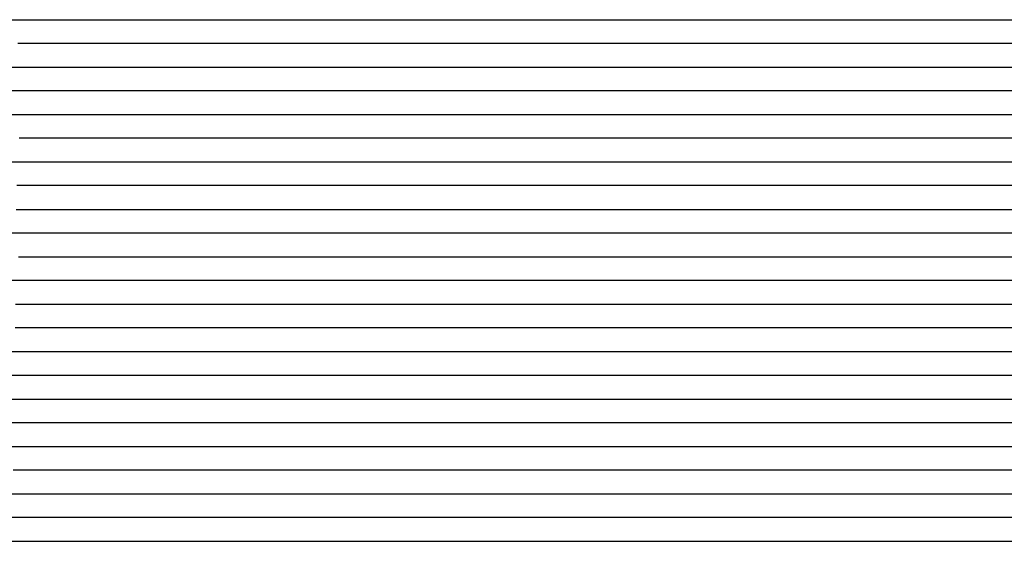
# Model space of a CAD drawing. Extents: x -4 to 4.3, y -2 to 2.5.
# Tile 21 of 108: x -1.93 to -1.41, y -0.02 to 0.25. Entities that reach past the tile are written whole.
import ezdxf

# ---------------------------------------------------------------- set-up
doc = ezdxf.new("R2010")
doc.units = 0

msp = doc.modelspace()

# ---------------------------------------------------------------- linework, layer by layer
at = {"layer": 'Default', "color": 72, "linetype": 'CONTINUOUS'}
for p, q in [((-1.936652, 0.25004, -0.110084), (-1.921735, 0.25004, -0.119893)), ((-1.921735, 0.25004, -0.119893), (-1.915207, 0.25004, -0.126688)), ((-1.915207, 0.25004, -0.126688), (-1.908679, 0.25004, -0.136387)), ((-1.908679, 0.25004, -0.136387), (-1.904317, 0.25004, -0.141354)), ((-1.904317, 0.25004, -0.141354), (-1.899955, 0.25004, -0.140018)), ((-1.899955, 0.25004, -0.140018), (-1.885015, 0.25004, -0.136045)), ((-1.885015, 0.25004, -0.136045), (-1.869915, 0.25004, -0.132996)), ((-1.869915, 0.25004, -0.132996), (-1.839153, 0.25004, -0.128667)), ((-1.839153, 0.25004, -0.128667), (-1.823656, 0.25004, -0.128021)), ((-1.823656, 0.25004, -0.128021), (-1.69867, 0.25004, -0.128025)), ((-1.69867, 0.25004, -0.128025), (-1.683045, 0.25004, -0.128969)), ((-1.683045, 0.25004, -0.128969), (-1.651918, 0.25004, -0.132933)), ((-1.651918, 0.25004, -0.132933), (-1.636453, 0.25004, -0.135964)), ((-1.636453, 0.25004, -0.135964), (-1.621119, 0.25004, -0.139707)), ((-1.621119, 0.25004, -0.139707), (-1.617325, 0.25004, -0.137831)), ((-1.617325, 0.25004, -0.137831), (-1.61353, 0.25004, -0.131492)), ((-1.61353, 0.25004, -0.131492), (-1.60594, 0.25004, -0.122463)), ((-1.60594, 0.25004, -0.122463), (-1.595886, 0.25004, -0.114547)), ((-1.595886, 0.25004, -0.114547), (-1.583609, 0.25004, -0.108661)), ((-1.583609, 0.25004, -0.108661), (-1.56952, 0.25004, -0.104425)), ((-1.56952, 0.25004, -0.104425), (-1.554557, 0.25004, -0.103)), ((-1.554557, 0.25004, -0.103), (-1.164002, 0.25004, -0.103)), ((-1.917158, 0.23754, -0.130822), (-1.925912, 0.23754, -0.121231)), ((-1.913379, 0.23754, -0.136408), (-1.917158, 0.23754, -0.130822)), ((-1.91149, 0.23754, -0.139858), (-1.913379, 0.23754, -0.136408)), ((-1.909601, 0.23754, -0.14225), (-1.91149, 0.23754, -0.139858)), ((-1.902044, 0.23754, -0.139882), (-1.909601, 0.23754, -0.14225)), ((-1.886696, 0.23754, -0.135858), (-1.902044, 0.23754, -0.139882)), ((-1.855744, 0.23754, -0.130447), (-1.886696, 0.23754, -0.135858)), ((-1.840131, 0.23754, -0.128633), (-1.855744, 0.23754, -0.130447)), ((-1.824506, 0.23754, -0.128001), (-1.840131, 0.23754, -0.128633)), ((-1.699538, 0.23754, -0.128058), (-1.824506, 0.23754, -0.128001)), ((-1.68402, 0.23754, -0.129048), (-1.699538, 0.23754, -0.128058)), ((-1.668582, 0.23754, -0.130858), (-1.68402, 0.23754, -0.129048)), ((-1.653259, 0.23754, -0.133256), (-1.668582, 0.23754, -0.130858)), ((-1.631963, 0.23754, -0.137689), (-1.653259, 0.23754, -0.133256)), ((-1.628928, 0.23754, -0.138504), (-1.631963, 0.23754, -0.137689)), ((-1.625892, 0.23754, -0.139485), (-1.628928, 0.23754, -0.138504)), ((-1.616303, 0.23754, -0.131717), (-1.625892, 0.23754, -0.139485)), ((-1.609577, 0.23754, -0.123063), (-1.616303, 0.23754, -0.131717)), ((-1.602851, 0.23754, -0.116818), (-1.609577, 0.23754, -0.123063)), ((-1.587762, 0.23754, -0.107902), (-1.602851, 0.23754, -0.116818)), ((-1.572149, 0.23754, -0.103706), (-1.587762, 0.23754, -0.107902)), ((-1.556524, 0.23754, -0.103075), (-1.572149, 0.23754, -0.103706)), ((-1.540899, 0.23754, -0.103), (-1.556524, 0.23754, -0.103075)), ((-1.150397, 0.23754, -0.103), (-1.540899, 0.23754, -0.103)), ((-1.929585, 0.22504, -0.117764), (-1.922467, 0.22504, -0.124834)), ((-1.922467, 0.22504, -0.124834), (-1.91138, 0.22504, -0.142086)), ((-1.91138, 0.22504, -0.142086), (-1.902933, 0.22504, -0.139422)), ((-1.902933, 0.22504, -0.139422), (-1.887967, 0.22504, -0.135683)), ((-1.887967, 0.22504, -0.135683), (-1.872808, 0.22504, -0.132705)), ((-1.872808, 0.22504, -0.132705), (-1.857476, 0.22504, -0.130271)), ((-1.857476, 0.22504, -0.130271), (-1.842044, 0.22504, -0.128587)), ((-1.842044, 0.22504, -0.128587), (-1.826511, 0.22504, -0.128)), ((-1.826511, 0.22504, -0.128), (-1.701522, 0.22504, -0.128141)), ((-1.701522, 0.22504, -0.128141), (-1.685898, 0.22504, -0.12916)), ((-1.685898, 0.22504, -0.12916), (-1.670306, 0.22504, -0.131134)), ((-1.670306, 0.22504, -0.131134), (-1.654805, 0.22504, -0.133671)), ((-1.654805, 0.22504, -0.133671), (-1.624068, 0.22504, -0.140007)), ((-1.624068, 0.22504, -0.140007), (-1.622157, 0.22504, -0.136389)), ((-1.622157, 0.22504, -0.136389), (-1.620246, 0.22504, -0.133287)), ((-1.620246, 0.22504, -0.133287), (-1.616424, 0.22504, -0.128133)), ((-1.616424, 0.22504, -0.128133), (-1.608779, 0.22504, -0.120491)), ((-1.608779, 0.22504, -0.120491), (-1.597728, 0.22504, -0.112943)), ((-1.597728, 0.22504, -0.112943), (-1.584826, 0.22504, -0.106606)), ((-1.584826, 0.22504, -0.106606), (-1.570801, 0.22504, -0.103383)), ((-1.570801, 0.22504, -0.103383), (-1.149328, 0.22504, -0.103011)), ((-1.921134, 0.21254, -0.128675), (-1.929838, 0.21254, -0.119352)), ((-1.917344, 0.21254, -0.134324), (-1.921134, 0.21254, -0.128675)), ((-1.91545, 0.21254, -0.137767), (-1.917344, 0.21254, -0.134324)), ((-1.913555, 0.21254, -0.141823), (-1.91545, 0.21254, -0.137767)), ((-1.905977, 0.21254, -0.139487), (-1.913555, 0.21254, -0.141823)), ((-1.890656, 0.21254, -0.13565), (-1.905977, 0.21254, -0.139487)), ((-1.875206, 0.21254, -0.132556), (-1.890656, 0.21254, -0.13565)), ((-1.85967, 0.21254, -0.130212), (-1.875206, 0.21254, -0.132556)), ((-1.844054, 0.21254, -0.128532), (-1.85967, 0.21254, -0.130212)), ((-1.828429, 0.21254, -0.128007), (-1.844054, 0.21254, -0.128532)), ((-1.703485, 0.21254, -0.128149), (-1.828429, 0.21254, -0.128007)), ((-1.68798, 0.21254, -0.129452), (-1.703485, 0.21254, -0.128149)), ((-1.657247, 0.21254, -0.133738), (-1.68798, 0.21254, -0.129452)), ((-1.642067, 0.21254, -0.136928), (-1.657247, 0.21254, -0.133738)), ((-1.631371, 0.21254, -0.1397), (-1.642067, 0.21254, -0.136928)), ((-1.614086, 0.21254, -0.120826), (-1.631371, 0.21254, -0.1397)), ((-1.607145, 0.21254, -0.115104), (-1.614086, 0.21254, -0.120826)), ((-1.591855, 0.21254, -0.107207), (-1.607145, 0.21254, -0.115104)), ((-1.576257, 0.21254, -0.10392), (-1.591855, 0.21254, -0.107207)), ((-1.560632, 0.21254, -0.103), (-1.576257, 0.21254, -0.10392)), ((-1.154406, 0.21254, -0.103), (-1.560632, 0.21254, -0.103)), ((-1.937159, 0.20004, -0.117807), (-1.923915, 0.20004, -0.131768)), ((-1.923915, 0.20004, -0.131768), (-1.913161, 0.20004, -0.140838)), ((-1.913161, 0.20004, -0.140838), (-1.901217, 0.20004, -0.137504)), ((-1.901217, 0.20004, -0.137504), (-1.886185, 0.20004, -0.13419)), ((-1.886185, 0.20004, -0.13419), (-1.855522, 0.20004, -0.129428)), ((-1.855522, 0.20004, -0.129428), (-1.84005, 0.20004, -0.128214)), ((-1.84005, 0.20004, -0.128214), (-1.715099, 0.20004, -0.128)), ((-1.715099, 0.20004, -0.128), (-1.699474, 0.20004, -0.128589)), ((-1.699474, 0.20004, -0.128589), (-1.68386, 0.20004, -0.130121)), ((-1.68386, 0.20004, -0.130121), (-1.66831, 0.20004, -0.132368)), ((-1.66831, 0.20004, -0.132368), (-1.652846, 0.20004, -0.13533)), ((-1.652846, 0.20004, -0.13533), (-1.637499, 0.20004, -0.138888)), ((-1.637499, 0.20004, -0.138888), (-1.629889, 0.20004, -0.141202)), ((-1.629889, 0.20004, -0.141202), (-1.627986, 0.20004, -0.139068)), ((-1.627986, 0.20004, -0.139068), (-1.626084, 0.20004, -0.135329)), ((-1.626084, 0.20004, -0.135329), (-1.622278, 0.20004, -0.129282)), ((-1.622278, 0.20004, -0.129282), (-1.613957, 0.20004, -0.119797)), ((-1.613957, 0.20004, -0.119797), (-1.603652, 0.20004, -0.11203)), ((-1.603652, 0.20004, -0.11203), (-1.591175, 0.20004, -0.106276)), ((-1.591175, 0.20004, -0.106276), (-1.576986, 0.20004, -0.103318)), ((-1.576986, 0.20004, -0.103318), (-1.155443, 0.20004, -0.103)), ((-1.921578, 0.18754, -0.13748), (-1.925326, 0.18754, -0.131007)), ((-1.919704, 0.18754, -0.141579), (-1.921578, 0.18754, -0.13748)), ((-1.91783, 0.18754, -0.141757), (-1.919704, 0.18754, -0.141579)), ((-1.902552, 0.18754, -0.137267), (-1.91783, 0.18754, -0.141757)), ((-1.887159, 0.18754, -0.133971), (-1.902552, 0.18754, -0.137267)), ((-1.871679, 0.18754, -0.13127), (-1.887159, 0.18754, -0.133971)), ((-1.856087, 0.18754, -0.129135), (-1.871679, 0.18754, -0.13127)), ((-1.840463, 0.18754, -0.128105), (-1.856087, 0.18754, -0.129135)), ((-1.715478, 0.18754, -0.128002), (-1.840463, 0.18754, -0.128105)), ((-1.699957, 0.18754, -0.128681), (-1.715478, 0.18754, -0.128002)), ((-1.684521, 0.18754, -0.130472), (-1.699957, 0.18754, -0.128681)), ((-1.654011, 0.18754, -0.13577), (-1.684521, 0.18754, -0.130472)), ((-1.63901, 0.18754, -0.139511), (-1.654011, 0.18754, -0.13577)), ((-1.634601, 0.18754, -0.140795), (-1.63901, 0.18754, -0.139511)), ((-1.630192, 0.18754, -0.137382), (-1.634601, 0.18754, -0.140795)), ((-1.623751, 0.18754, -0.12796), (-1.630192, 0.18754, -0.137382)), ((-1.61731, 0.18754, -0.121398), (-1.623751, 0.18754, -0.12796)), ((-1.602875, 0.18754, -0.111489), (-1.61731, 0.18754, -0.121398)), ((-1.587385, 0.18754, -0.105073), (-1.602875, 0.18754, -0.111489)), ((-1.57176, 0.18754, -0.103002), (-1.587385, 0.18754, -0.105073)), ((-1.149895, 0.18754, -0.103), (-1.57176, 0.18754, -0.103002)), ((-1.93072, 0.17504, -0.126054), (-1.924144, 0.17504, -0.135529)), ((-1.924144, 0.17504, -0.135529), (-1.915236, 0.17504, -0.140024)), ((-1.915236, 0.17504, -0.140024), (-1.901286, 0.17504, -0.136255)), ((-1.901286, 0.17504, -0.136255), (-1.886152, 0.17504, -0.133226)), ((-1.886152, 0.17504, -0.133226), (-1.855407, 0.17504, -0.128772)), ((-1.855407, 0.17504, -0.128772), (-1.839908, 0.17504, -0.128028)), ((-1.839908, 0.17504, -0.128028), (-1.714926, 0.17504, -0.128063)), ((-1.714926, 0.17504, -0.128063), (-1.699301, 0.17504, -0.129137)), ((-1.699301, 0.17504, -0.129137), (-1.683713, 0.17504, -0.131075)), ((-1.683713, 0.17504, -0.131075), (-1.668208, 0.17504, -0.133609)), ((-1.668208, 0.17504, -0.133609), (-1.652787, 0.17504, -0.136768)), ((-1.652787, 0.17504, -0.136768), (-1.63748, 0.17504, -0.140865)), ((-1.63748, 0.17504, -0.140865), (-1.633707, 0.17504, -0.136952)), ((-1.633707, 0.17504, -0.136952), (-1.629933, 0.17504, -0.130657)), ((-1.629933, 0.17504, -0.130657), (-1.622386, 0.17504, -0.121607)), ((-1.622386, 0.17504, -0.121607), (-1.61238, 0.17504, -0.113578)), ((-1.61238, 0.17504, -0.113578), (-1.600192, 0.17504, -0.107515)), ((-1.600192, 0.17504, -0.107515), (-1.586203, 0.17504, -0.104174)), ((-1.586203, 0.17504, -0.104174), (-1.571005, 0.17504, -0.103)), ((-1.571005, 0.17504, -0.103), (-1.149177, 0.17504, -0.103)), ((-1.918906, 0.16254, -0.140278), (-1.926466, 0.16254, -0.139793)), ((-1.903593, 0.16254, -0.136286), (-1.918906, 0.16254, -0.140278)), ((-1.888167, 0.16254, -0.133157), (-1.903593, 0.16254, -0.136286)), ((-1.872647, 0.16254, -0.130654), (-1.888167, 0.16254, -0.133157)), ((-1.857044, 0.16254, -0.128842), (-1.872647, 0.16254, -0.130654)), ((-1.841419, 0.16254, -0.128002), (-1.857044, 0.16254, -0.128842)), ((-1.716455, 0.16254, -0.128157), (-1.841419, 0.16254, -0.128002)), ((-1.700969, 0.16254, -0.129203), (-1.716455, 0.16254, -0.128157)), ((-1.670255, 0.16254, -0.133789), (-1.700969, 0.16254, -0.129203)), ((-1.64556, 0.16254, -0.139463), (-1.670255, 0.16254, -0.133789)), ((-1.642349, 0.16254, -0.140413), (-1.64556, 0.16254, -0.139463)), ((-1.63309, 0.16254, -0.133996), (-1.642349, 0.16254, -0.140413)), ((-1.62653, 0.16254, -0.125079), (-1.63309, 0.16254, -0.133996)), ((-1.61997, 0.16254, -0.118435), (-1.62653, 0.16254, -0.125079)), ((-1.605043, 0.16254, -0.108781), (-1.61997, 0.16254, -0.118435)), ((-1.589447, 0.16254, -0.103955), (-1.605043, 0.16254, -0.108781)), ((-1.573822, 0.16254, -0.103), (-1.589447, 0.16254, -0.103955)), ((-1.136415, 0.16254, -0.103), (-1.573822, 0.16254, -0.103)), ((-1.926789, 0.15004, -0.142107), (-1.919383, 0.15004, -0.139744)), ((-1.919383, 0.15004, -0.139744), (-1.904506, 0.15004, -0.136034)), ((-1.904506, 0.15004, -0.136034), (-1.889345, 0.15004, -0.132875)), ((-1.889345, 0.15004, -0.132875), (-1.874049, 0.15004, -0.130467)), ((-1.874049, 0.15004, -0.130467), (-1.858614, 0.15004, -0.128788)), ((-1.858614, 0.15004, -0.128788), (-1.843081, 0.15004, -0.128009)), ((-1.843081, 0.15004, -0.128009), (-1.7181, 0.15004, -0.128134)), ((-1.7181, 0.15004, -0.128134), (-1.702476, 0.15004, -0.129473)), ((-1.702476, 0.15004, -0.129473), (-1.671424, 0.15004, -0.134201)), ((-1.671424, 0.15004, -0.134201), (-1.656018, 0.15004, -0.137685)), ((-1.656018, 0.15004, -0.137685), (-1.640778, 0.15004, -0.138291)), ((-1.640778, 0.15004, -0.138291), (-1.638826, 0.15004, -0.134702)), ((-1.638826, 0.15004, -0.134702), (-1.636875, 0.15004, -0.131602)), ((-1.636875, 0.15004, -0.131602), (-1.632972, 0.15004, -0.126419)), ((-1.632972, 0.15004, -0.126419), (-1.625165, 0.15004, -0.118676)), ((-1.625165, 0.15004, -0.118676), (-1.614072, 0.15004, -0.111389)), ((-1.614072, 0.15004, -0.111389), (-1.601012, 0.15004, -0.106521)), ((-1.601012, 0.15004, -0.106521), (-1.586371, 0.15004, -0.103443)), ((-1.586371, 0.15004, -0.103443), (-1.149212, 0.15004, -0.103)), ((-1.915184, 0.13754, -0.137879), (-1.9304, 0.13754, -0.137851)), ((-1.899786, 0.13754, -0.134285), (-1.915184, 0.13754, -0.137879)), ((-1.8843, 0.13754, -0.13162), (-1.899786, 0.13754, -0.134285)), ((-1.868734, 0.13754, -0.129527), (-1.8843, 0.13754, -0.13162)), ((-1.85311, 0.13754, -0.128162), (-1.868734, 0.13754, -0.129527)), ((-1.837485, 0.13754, -0.128), (-1.85311, 0.13754, -0.128162)), ((-1.728134, 0.13754, -0.128022), (-1.837485, 0.13754, -0.128)), ((-1.712598, 0.13754, -0.128886), (-1.728134, 0.13754, -0.128022)), ((-1.697152, 0.13754, -0.130544), (-1.712598, 0.13754, -0.128886)), ((-1.681838, 0.13754, -0.132879), (-1.697152, 0.13754, -0.130544)), ((-1.666653, 0.13754, -0.135956), (-1.681838, 0.13754, -0.132879)), ((-1.651792, 0.13754, -0.13956), (-1.666653, 0.13754, -0.135956)), ((-1.644407, 0.13754, -0.141867), (-1.651792, 0.13754, -0.13956)), ((-1.638765, 0.13754, -0.13135), (-1.644407, 0.13754, -0.141867)), ((-1.633124, 0.13754, -0.123973), (-1.638765, 0.13754, -0.13135)), ((-1.625954, 0.13754, -0.117105), (-1.633124, 0.13754, -0.123973)), ((-1.618785, 0.13754, -0.11205), (-1.625954, 0.13754, -0.117105)), ((-1.603327, 0.13754, -0.105358), (-1.618785, 0.13754, -0.11205)), ((-1.587703, 0.13754, -0.103051), (-1.603327, 0.13754, -0.105358)), ((-1.572078, 0.13754, -0.103), (-1.587703, 0.13754, -0.103051)), ((-1.134711, 0.13754, -0.103042), (-1.572078, 0.13754, -0.103)), ((-1.925594, 0.12504, -0.140014), (-1.922692, 0.12504, -0.139294)), ((-1.922692, 0.12504, -0.139294), (-1.916889, 0.12504, -0.13759)), ((-1.916889, 0.12504, -0.13759), (-1.901896, 0.12504, -0.134316)), ((-1.901896, 0.12504, -0.134316), (-1.871239, 0.12504, -0.129504)), ((-1.871239, 0.12504, -0.129504), (-1.855764, 0.12504, -0.128241)), ((-1.855764, 0.12504, -0.128241), (-1.730818, 0.12504, -0.128006)), ((-1.730818, 0.12504, -0.128006), (-1.715193, 0.12504, -0.128697)), ((-1.715193, 0.12504, -0.128697), (-1.699583, 0.12504, -0.130573)), ((-1.699583, 0.12504, -0.130573), (-1.66865, 0.12504, -0.136144)), ((-1.66865, 0.12504, -0.136144), (-1.653318, 0.12504, -0.140161)), ((-1.653318, 0.12504, -0.140161), (-1.645761, 0.12504, -0.14267)), ((-1.645761, 0.12504, -0.14267), (-1.641982, 0.12504, -0.136217)), ((-1.641982, 0.12504, -0.136217), (-1.638203, 0.12504, -0.130546)), ((-1.638203, 0.12504, -0.130546), (-1.62954, 0.12504, -0.120298)), ((-1.62954, 0.12504, -0.120298), (-1.619452, 0.12504, -0.112486)), ((-1.619452, 0.12504, -0.112486), (-1.607098, 0.12504, -0.106569)), ((-1.607098, 0.12504, -0.106569), (-1.593006, 0.12504, -0.103405)), ((-1.593006, 0.12504, -0.103405), (-1.140266, 0.12504, -0.103)), ((-1.920567, 0.11254, -0.138024), (-1.935786, 0.11254, -0.139197)), ((-1.905191, 0.11254, -0.134446), (-1.920567, 0.11254, -0.138024)), ((-1.889711, 0.11254, -0.13165), (-1.905191, 0.11254, -0.134446)), ((-1.874145, 0.11254, -0.129519), (-1.889711, 0.11254, -0.13165)), ((-1.858521, 0.11254, -0.128153), (-1.874145, 0.11254, -0.129519)), ((-1.842896, 0.11254, -0.128), (-1.858521, 0.11254, -0.128153)), ((-1.733537, 0.11254, -0.128033), (-1.842896, 0.11254, -0.128)), ((-1.718034, 0.11254, -0.128733), (-1.733537, 0.11254, -0.128033)), ((-1.687296, 0.11254, -0.133075), (-1.718034, 0.11254, -0.128733)), ((-1.672168, 0.11254, -0.136202), (-1.687296, 0.11254, -0.133075)), ((-1.657188, 0.11254, -0.140073), (-1.672168, 0.11254, -0.136202)), ((-1.652453, 0.11254, -0.141477), (-1.657188, 0.11254, -0.140073)), ((-1.647718, 0.11254, -0.137215), (-1.652453, 0.11254, -0.141477)), ((-1.63552, 0.11254, -0.121203), (-1.647718, 0.11254, -0.137215)), ((-1.628107, 0.11254, -0.11527), (-1.63552, 0.11254, -0.121203)), ((-1.620695, 0.11254, -0.110966), (-1.628107, 0.11254, -0.11527)), ((-1.605308, 0.11254, -0.105842), (-1.620695, 0.11254, -0.110966)), ((-1.589683, 0.11254, -0.103083), (-1.605308, 0.11254, -0.105842)), ((-1.574058, 0.11254, -0.103), (-1.589683, 0.11254, -0.103083)), ((-1.136578, 0.11254, -0.103), (-1.574058, 0.11254, -0.103)), ((-1.927158, 0.10004, -0.138955), (-1.917055, 0.10004, -0.136367)), ((-1.917055, 0.10004, -0.136367), (-1.886586, 0.10004, -0.130805)), ((-1.886586, 0.10004, -0.130805), (-1.871174, 0.10004, -0.128849)), ((-1.871174, 0.10004, -0.128849), (-1.855674, 0.10004, -0.128032)), ((-1.855674, 0.10004, -0.128032), (-1.74632, 0.10004, -0.128)), ((-1.74632, 0.10004, -0.128), (-1.730695, 0.10004, -0.128194)), ((-1.730695, 0.10004, -0.128194), (-1.715071, 0.10004, -0.129419)), ((-1.715071, 0.10004, -0.129419), (-1.699494, 0.10004, -0.131621)), ((-1.699494, 0.10004, -0.131621), (-1.684023, 0.10004, -0.134386)), ((-1.684023, 0.10004, -0.134386), (-1.668642, 0.10004, -0.137718)), ((-1.668642, 0.10004, -0.137718), (-1.653371, 0.10004, -0.142339)), ((-1.653371, 0.10004, -0.142339), (-1.651502, 0.10004, -0.141152)), ((-1.651502, 0.10004, -0.141152), (-1.649632, 0.10004, -0.137139)), ((-1.649632, 0.10004, -0.137139), (-1.645893, 0.10004, -0.130765)), ((-1.645893, 0.10004, -0.130765), (-1.638416, 0.10004, -0.121604)), ((-1.638416, 0.10004, -0.121604), (-1.628536, 0.10004, -0.113469)), ((-1.628536, 0.10004, -0.113469), (-1.616474, 0.10004, -0.107231)), ((-1.616474, 0.10004, -0.107231), (-1.602595, 0.10004, -0.103638)), ((-1.602595, 0.10004, -0.103638), (-1.587468, 0.10004, -0.10305)), ((-1.587468, 0.10004, -0.10305), (-1.134355, 0.10004, -0.103)), ((-1.912044, 0.08754, -0.134822), (-1.927408, 0.08754, -0.138363)), ((-1.896569, 0.08754, -0.13196), (-1.912044, 0.08754, -0.134822)), ((-1.881007, 0.08754, -0.129788), (-1.896569, 0.08754, -0.13196)), ((-1.865387, 0.08754, -0.128372), (-1.881007, 0.08754, -0.129788)), ((-1.849762, 0.08754, -0.128), (-1.865387, 0.08754, -0.128372)), ((-1.740399, 0.08754, -0.128018), (-1.849762, 0.08754, -0.128)), ((-1.7249, 0.08754, -0.128636), (-1.740399, 0.08754, -0.128018)), ((-1.694143, 0.08754, -0.132977), (-1.7249, 0.08754, -0.128636)), ((-1.679034, 0.08754, -0.136028), (-1.694143, 0.08754, -0.132977)), ((-1.664068, 0.08754, -0.139972), (-1.679034, 0.08754, -0.136028)), ((-1.656276, 0.08754, -0.142348), (-1.664068, 0.08754, -0.139972)), ((-1.650025, 0.08754, -0.131483), (-1.656276, 0.08754, -0.142348)), ((-1.643774, 0.08754, -0.123971), (-1.650025, 0.08754, -0.131483)), ((-1.629514, 0.08754, -0.113281), (-1.643774, 0.08754, -0.123971)), ((-1.614206, 0.08754, -0.106423), (-1.629514, 0.08754, -0.113281)), ((-1.598583, 0.08754, -0.103227), (-1.614206, 0.08754, -0.106423)), ((-1.582958, 0.08754, -0.103), (-1.598583, 0.08754, -0.103227)), ((-1.129902, 0.08754, -0.103), (-1.582958, 0.08754, -0.103)), ((-1.934886, 0.07504, -0.139807), (-1.920035, 0.07504, -0.136091)), ((-1.920035, 0.07504, -0.136091), (-1.904877, 0.07504, -0.132909)), ((-1.904877, 0.07504, -0.132909), (-1.889586, 0.07504, -0.130527)), ((-1.889586, 0.07504, -0.130527), (-1.874147, 0.07504, -0.128824)), ((-1.874147, 0.07504, -0.128824), (-1.858616, 0.07504, -0.128018)), ((-1.858616, 0.07504, -0.128018), (-1.749262, 0.07504, -0.128)), ((-1.749262, 0.07504, -0.128), (-1.733637, 0.07504, -0.12823)), ((-1.733637, 0.07504, -0.12823), (-1.718014, 0.07504, -0.129847)), ((-1.718014, 0.07504, -0.129847), (-1.702472, 0.07504, -0.132138)), ((-1.702472, 0.07504, -0.132138), (-1.687014, 0.07504, -0.135074)), ((-1.687014, 0.07504, -0.135074), (-1.664082, 0.07504, -0.14097)), ((-1.664082, 0.07504, -0.14097), (-1.660292, 0.07504, -0.142223)), ((-1.660292, 0.07504, -0.142223), (-1.658396, 0.07504, -0.140698)), ((-1.658396, 0.07504, -0.140698), (-1.656501, 0.07504, -0.136739)), ((-1.656501, 0.07504, -0.136739), (-1.649754, 0.07504, -0.126464)), ((-1.649754, 0.07504, -0.126464), (-1.641178, 0.07504, -0.117773)), ((-1.641178, 0.07504, -0.117773), (-1.630203, 0.07504, -0.11047)), ((-1.630203, 0.07504, -0.11047), (-1.617195, 0.07504, -0.105452)), ((-1.617195, 0.07504, -0.105452), (-1.602617, 0.07504, -0.103446)), ((-1.602617, 0.07504, -0.103446), (-1.134019, 0.07504, -0.103)), ((-1.923974, 0.06254, -0.136193), (-1.943067, 0.06254, -0.141457)), ((-1.908541, 0.06254, -0.13314), (-1.923974, 0.06254, -0.136193)), ((-1.877428, 0.06254, -0.128732), (-1.908541, 0.06254, -0.13314)), ((-1.861803, 0.06254, -0.128025), (-1.877428, 0.06254, -0.128732)), ((-1.736872, 0.06254, -0.128359), (-1.861803, 0.06254, -0.128025)), ((-1.721422, 0.06254, -0.12977), (-1.736872, 0.06254, -0.128359)), ((-1.706074, 0.06254, -0.132091), (-1.721422, 0.06254, -0.12977)), ((-1.690843, 0.06254, -0.134998), (-1.706074, 0.06254, -0.132091)), ((-1.675925, 0.06254, -0.138409), (-1.690843, 0.06254, -0.134998)), ((-1.670518, 0.06254, -0.140094), (-1.675925, 0.06254, -0.138409)), ((-1.665111, 0.06254, -0.14157), (-1.670518, 0.06254, -0.140094)), ((-1.640516, 0.06254, -0.116729), (-1.665111, 0.06254, -0.14157)), ((-1.62543, 0.06254, -0.10781), (-1.640516, 0.06254, -0.116729)), ((-1.609816, 0.06254, -0.103601), (-1.62543, 0.06254, -0.10781)), ((-1.594191, 0.06254, -0.103), (-1.609816, 0.06254, -0.103601)), ((-1.125629, 0.06254, -0.103084), (-1.594191, 0.06254, -0.103)), ((-1.932548, 0.05004, -0.13768), (-1.917561, 0.05004, -0.134438)), ((-1.917561, 0.05004, -0.134438), (-1.902289, 0.05004, -0.131704)), ((-1.902289, 0.05004, -0.131704), (-1.886909, 0.05004, -0.129583)), ((-1.886909, 0.05004, -0.129583), (-1.87143, 0.05004, -0.128267)), ((-1.87143, 0.05004, -0.128267), (-1.746489, 0.05004, -0.128063)), ((-1.746489, 0.05004, -0.128063), (-1.730864, 0.05004, -0.128926)), ((-1.730864, 0.05004, -0.128926), (-1.69979, 0.05004, -0.133789)), ((-1.69979, 0.05004, -0.133789), (-1.684392, 0.05004, -0.137096)), ((-1.684392, 0.05004, -0.137096), (-1.669116, 0.05004, -0.141569)), ((-1.669116, 0.05004, -0.141569), (-1.665367, 0.05004, -0.141486)), ((-1.665367, 0.05004, -0.141486), (-1.663492, 0.05004, -0.137493)), ((-1.663492, 0.05004, -0.137493), (-1.661618, 0.05004, -0.134114)), ((-1.661618, 0.05004, -0.134114), (-1.65412, 0.05004, -0.124057)), ((-1.65412, 0.05004, -0.124057), (-1.644782, 0.05004, -0.115774)), ((-1.644782, 0.05004, -0.115774), (-1.633092, 0.05004, -0.109179)), ((-1.633092, 0.05004, -0.109179), (-1.619483, 0.05004, -0.105152)), ((-1.619483, 0.05004, -0.105152), (-1.604501, 0.05004, -0.103126)), ((-1.604501, 0.05004, -0.103126), (-1.135892, 0.05004, -0.103)), ((-1.921495, 0.03754, -0.134614), (-1.944466, 0.03754, -0.140404)), ((-1.906012, 0.03754, -0.131837), (-1.921495, 0.03754, -0.134614)), ((-1.890462, 0.03754, -0.129725), (-1.906012, 0.03754, -0.131837)), ((-1.874838, 0.03754, -0.128192), (-1.890462, 0.03754, -0.129725)), ((-1.859213, 0.03754, -0.128), (-1.874838, 0.03754, -0.128192)), ((-1.749872, 0.03754, -0.128032), (-1.859213, 0.03754, -0.128)), ((-1.73437, 0.03754, -0.129054), (-1.749872, 0.03754, -0.128032)), ((-1.718981, 0.03754, -0.130997), (-1.73437, 0.03754, -0.129054)), ((-1.70374, 0.03754, -0.133678), (-1.718981, 0.03754, -0.130997)), ((-1.673822, 0.03754, -0.140978), (-1.70374, 0.03754, -0.133678)), ((-1.670001, 0.03754, -0.142267), (-1.673822, 0.03754, -0.140978)), ((-1.66618, 0.03754, -0.140216), (-1.670001, 0.03754, -0.142267)), ((-1.660409, 0.03754, -0.129924), (-1.66618, 0.03754, -0.140216)), ((-1.654638, 0.03754, -0.122775), (-1.660409, 0.03754, -0.129924)), ((-1.647405, 0.03754, -0.116174), (-1.654638, 0.03754, -0.122775)), ((-1.640171, 0.03754, -0.111315), (-1.647405, 0.03754, -0.116174)), ((-1.624671, 0.03754, -0.104991), (-1.640171, 0.03754, -0.111315)), ((-1.609046, 0.03754, -0.103), (-1.624671, 0.03754, -0.104991)), ((-1.124888, 0.03754, -0.103069), (-1.609046, 0.03754, -0.103)), ((-1.932822, 0.02504, -0.136488), (-1.902348, 0.02504, -0.130871)), ((-1.902348, 0.02504, -0.130871), (-1.886938, 0.02504, -0.128935)), ((-1.886938, 0.02504, -0.128935), (-1.871435, 0.02504, -0.128036)), ((-1.871435, 0.02504, -0.128036), (-1.762086, 0.02504, -0.128)), ((-1.762086, 0.02504, -0.128), (-1.746461, 0.02504, -0.128341)), ((-1.746461, 0.02504, -0.128341), (-1.73084, 0.02504, -0.12979)), ((-1.73084, 0.02504, -0.12979), (-1.699847, 0.02504, -0.135081)), ((-1.699847, 0.02504, -0.135081), (-1.68448, 0.02504, -0.13881)), ((-1.68448, 0.02504, -0.13881), (-1.669296, 0.02504, -0.143224)), ((-1.669296, 0.02504, -0.143224), (-1.66742, 0.02504, -0.139221)), ((-1.66742, 0.02504, -0.139221), (-1.665545, 0.02504, -0.135871)), ((-1.665545, 0.02504, -0.135871), (-1.661794, 0.02504, -0.130408)), ((-1.661794, 0.02504, -0.130408), (-1.654292, 0.02504, -0.12244)), ((-1.654292, 0.02504, -0.12244), (-1.643581, 0.02504, -0.113483)), ((-1.643581, 0.02504, -0.113483), (-1.631595, 0.02504, -0.107272)), ((-1.631595, 0.02504, -0.107272), (-1.617722, 0.02504, -0.103658)), ((-1.617722, 0.02504, -0.103658), (-1.602602, 0.02504, -0.103)), ((-1.602602, 0.02504, -0.103), (-1.133867, 0.02504, -0.103)), ((-1.913041, 0.01254, -0.132176), (-1.928518, 0.01254, -0.13502)), ((-1.897498, 0.01254, -0.130022), (-1.913041, 0.01254, -0.132176)), ((-1.881878, 0.01254, -0.128421), (-1.897498, 0.01254, -0.130022)), ((-1.866253, 0.01254, -0.128), (-1.881878, 0.01254, -0.128421)), ((-1.756901, 0.01254, -0.128056), (-1.866253, 0.01254, -0.128)), ((-1.7414, 0.01254, -0.128896), (-1.756901, 0.01254, -0.128056)), ((-1.726005, 0.01254, -0.130846), (-1.7414, 0.01254, -0.128896)), ((-1.710766, 0.01254, -0.133486), (-1.726005, 0.01254, -0.130846)), ((-1.695662, 0.01254, -0.136908), (-1.710766, 0.01254, -0.133486)), ((-1.680875, 0.01254, -0.140828), (-1.695662, 0.01254, -0.136908)), ((-1.673697, 0.01254, -0.143309), (-1.680875, 0.01254, -0.140828)), ((-1.668067, 0.01254, -0.132422), (-1.673697, 0.01254, -0.143309)), ((-1.662436, 0.01254, -0.12497), (-1.668067, 0.01254, -0.132422)), ((-1.655252, 0.01254, -0.118061), (-1.662436, 0.01254, -0.12497)), ((-1.648068, 0.01254, -0.113011), (-1.655252, 0.01254, -0.118061)), ((-1.632701, 0.01254, -0.106442), (-1.648068, 0.01254, -0.113011)), ((-1.617086, 0.01254, -0.103573), (-1.632701, 0.01254, -0.106442)), ((-1.601461, 0.01254, -0.103), (-1.617086, 0.01254, -0.103573)), ((-1.132739, 0.01254, -0.103), (-1.601461, 0.01254, -0.103)), ((-1.935278, 0.00004, -0.13605), (-1.920123, 0.00004, -0.132898)), ((-1.920123, 0.00004, -0.132898), (-1.904825, 0.00004, -0.130542)), ((-1.904825, 0.00004, -0.130542), (-1.889382, 0.00004, -0.128827)), ((-1.889382, 0.00004, -0.128827), (-1.873853, 0.00004, -0.128022)), ((-1.873853, 0.00004, -0.128022), (-1.764498, 0.00004, -0.128003)), ((-1.764498, 0.00004, -0.128003), (-1.748873, 0.00004, -0.128452)), ((-1.748873, 0.00004, -0.128452), (-1.733255, 0.00004, -0.130276)), ((-1.733255, 0.00004, -0.130276), (-1.717735, 0.00004, -0.132842)), ((-1.717735, 0.00004, -0.132842), (-1.70232, 0.00004, -0.136101)), ((-1.70232, 0.00004, -0.136101), (-1.687033, 0.00004, -0.140066)), ((-1.687033, 0.00004, -0.140066), (-1.67947, 0.00004, -0.142335)), ((-1.67947, 0.00004, -0.142335), (-1.675689, 0.00004, -0.143745)), ((-1.675689, 0.00004, -0.143745), (-1.673799, 0.00004, -0.140443)), ((-1.673799, 0.00004, -0.140443), (-1.671908, 0.00004, -0.136504)), ((-1.671908, 0.00004, -0.136504), (-1.665147, 0.00004, -0.12621)), ((-1.665147, 0.00004, -0.12621), (-1.65657, 0.00004, -0.1175)), ((-1.65657, 0.00004, -0.1175), (-1.645606, 0.00004, -0.110169)), ((-1.645606, 0.00004, -0.110169), (-1.632617, 0.00004, -0.105103)), ((-1.632617, 0.00004, -0.105103), (-1.618061, 0.00004, -0.103018)), ((-1.618061, 0.00004, -0.103018), (-1.133843, 0.00004, -0.103)), ((-1.900005, -0.01246, -0.129607), (-1.931039, -0.01246, -0.134446)), ((-1.884382, -0.01246, -0.128254), (-1.900005, -0.01246, -0.129607)), ((-1.868757, -0.01246, -0.128), (-1.884382, -0.01246, -0.128254)), ((-1.759426, -0.01246, -0.128099), (-1.868757, -0.01246, -0.128)), ((-1.743966, -0.01246, -0.129252), (-1.759426, -0.01246, -0.128099)), ((-1.728615, -0.01246, -0.131505), (-1.743966, -0.01246, -0.129252)), ((-1.698313, -0.01246, -0.137732), (-1.728615, -0.01246, -0.131505)), ((-1.688452, -0.01246, -0.140485), (-1.698313, -0.01246, -0.137732)), ((-1.685165, -0.01246, -0.141597), (-1.688452, -0.01246, -0.140485)), ((-1.676165, -0.01246, -0.135818), (-1.685165, -0.01246, -0.141597)), ((-1.669544, -0.01246, -0.126421), (-1.676165, -0.01246, -0.135818)), ((-1.662922, -0.01246, -0.119831), (-1.669544, -0.01246, -0.126421)), ((-1.648174, -0.01246, -0.110596), (-1.662922, -0.01246, -0.119831)), ((-1.632691, -0.01246, -0.105178), (-1.648174, -0.01246, -0.110596)), ((-1.617066, -0.01246, -0.103055), (-1.632691, -0.01246, -0.105178)), ((-1.601441, -0.01246, -0.103), (-1.617066, -0.01246, -0.103055)), ((-1.132719, -0.01246, -0.103), (-1.601441, -0.01246, -0.103)), ((-1.933818, -0.02496, -0.13464), (-1.918561, -0.02496, -0.131853)), ((-1.918561, -0.02496, -0.131853), (-1.903191, -0.02496, -0.129749)), ((-1.903191, -0.02496, -0.129749), (-1.88771, -0.02496, -0.128349)), ((-1.88771, -0.02496, -0.128349), (-1.778402, -0.02496, -0.128)), ((-1.778402, -0.02496, -0.128), (-1.762777, -0.02496, -0.128151)), ((-1.762777, -0.02496, -0.128151), (-1.747153, -0.02496, -0.12922)), ((-1.747153, -0.02496, -0.12922), (-1.731564, -0.02496, -0.131515)), ((-1.731564, -0.02496, -0.131515), (-1.716106, -0.02496, -0.134361)), ((-1.716106, -0.02496, -0.134361), (-1.700739, -0.02496, -0.138041)), ((-1.700739, -0.02496, -0.138041), (-1.685544, -0.02496, -0.142552)), ((-1.685544, -0.02496, -0.142552), (-1.681799, -0.02496, -0.142127)), ((-1.681799, -0.02496, -0.142127), (-1.679927, -0.02496, -0.13795)), ((-1.679927, -0.02496, -0.13795), (-1.678055, -0.02496, -0.134441)), ((-1.678055, -0.02496, -0.134441), (-1.670565, -0.02496, -0.124059)), ((-1.670565, -0.02496, -0.124059), (-1.661424, -0.02496, -0.11566)), ((-1.661424, -0.02496, -0.11566), (-1.649918, -0.02496, -0.10883)), ((-1.649918, -0.02496, -0.10883), (-1.636481, -0.02496, -0.104461)), ((-1.636481, -0.02496, -0.104461), (-1.621622, -0.02496, -0.103253)), ((-1.621622, -0.02496, -0.103253), (-1.137301, -0.02496, -0.103))]:
    msp.add_line(p, q, dxfattribs=at)

doc.saveas('drawing.dxf')
